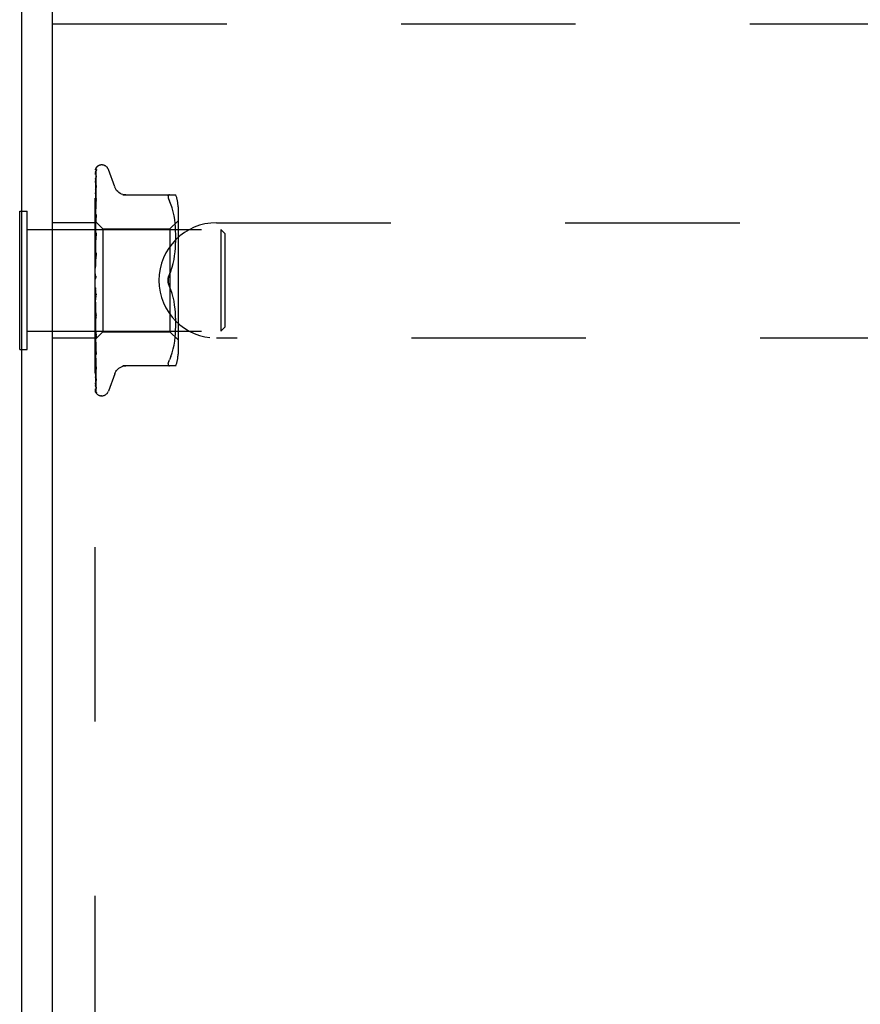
# Model space of a CAD drawing. Header units: inches. Extents: x 0 to 77.3, y 0 to 50.
# Tile 38 of 51: x 55.2 to 57.3, y 41.8 to 44.2. Entities that reach past the tile are written whole.
import ezdxf

# ---------------------------------------------------------------- set-up
doc = ezdxf.new("R2010")
doc.units = ezdxf.units.IN
doc.header["$LTSCALE"] = 4.25
doc.header["$MEASUREMENT"] = 0
doc.linetypes.add('HIDDEN', pattern=[0.2, 0.1, -0.1])
doc.layers.get('0').update_dxf_attribs({"linetype": 'CONTINUOUS'})
doc.layers.add('DEFAULT_2', color=8, linetype='HIDDEN')

msp = doc.modelspace()

# ---------------------------------------------------------------- linework, layer by layer
at = {"color": 3, "linetype": 'Continuous'}
for p, q in [((55.237798, 39.417909), (55.237798, 44.949909)), ((55.312798, 39.354909), (55.312798, 44.949909))]:
    msp.add_line(p, q, dxfattribs=at)
at = {"color": 7, "linetype": 'Continuous'}
for p, q in [((55.232798, 43.436409), (55.232798, 43.773409)), ((55.232798, 43.773409), (55.237798, 43.773409)), ((55.232798, 43.436409), (55.237798, 43.436409))]:
    msp.add_line(p, q, dxfattribs=at)
at = {"layer": 'DEFAULT_2', "color": 8, "linetype": 'HIDDEN'}
for p, q in [((55.312798, 44.229909), (58.562798, 44.229909)), ((55.416798, 39.979909), (55.416798, 44.229909)), ((55.421116, 43.881644), (55.421062, 43.881589)), ((55.433294, 43.886159), (55.432464, 43.886159)), ((55.41844, 43.804672), (55.419441, 43.87195)), ((55.41844, 43.794591), (55.41944, 43.859108)), ((55.464349, 43.832901), (55.448956, 43.875193)), ((55.41844, 43.775457), (55.41944, 43.832471)), ((55.41944, 43.835873), (55.419444, 43.835985)), ((55.41944, 43.832472), (55.419457, 43.832701)), ((55.419444, 43.835985), (55.419459, 43.836129)), ((55.417584, 43.748373), (55.418766, 43.831216)), ((55.484083, 43.813242), (55.613305, 43.813242)), ((55.597887, 43.813242), (55.596624, 43.813056)), ((55.417584, 43.738185), (55.41844, 43.794591)), ((55.419436, 43.804243), (55.418666, 43.797603)), ((55.418765, 43.767245), (55.41944, 43.799938)), ((55.419439, 43.804285), (55.419436, 43.804252)), ((55.601492, 43.790197), (55.597887, 43.798659)), ((55.604557, 43.781337), (55.601482, 43.790227)), ((55.618821, 43.784501), (55.618821, 43.425317)), ((55.237798, 43.773409), (55.250798, 43.773409)), ((55.250798, 43.436409), (55.250798, 43.773409)), ((55.417584, 43.725422), (55.41844, 43.775457)), ((55.418131, 43.73597), (55.418765, 43.767245)), ((55.418764, 43.734433), (55.419439, 43.760337)), ((55.418765, 43.737722), (55.419439, 43.765477)), ((55.419439, 43.765472), (55.419426, 43.765269)), ((55.607066, 43.771979), (55.604543, 43.781385)), ((55.609068, 43.762424), (55.607053, 43.772032)), ((55.61058, 43.752888), (55.609059, 43.762475)), ((55.416798, 43.745409), (55.312798, 43.745409)), ((55.416798, 43.749122), (55.417584, 43.748373)), ((55.417407, 43.744822), (55.416798, 43.738285)), ((55.418226, 43.753309), (55.417407, 43.744822)), ((55.417558, 43.7484), (55.435799, 43.730159)), ((55.417578, 43.748379), (55.417561, 43.748397)), ((55.417584, 43.745726), (55.417561, 43.745854)), ((55.417584, 43.745829), (55.417561, 43.745753)), ((55.417584, 43.737983), (55.417561, 43.738218)), ((55.417584, 43.738184), (55.417561, 43.738018)), ((55.417584, 43.748373), (55.417578, 43.748379)), ((55.417583, 43.688251), (55.418765, 43.737722)), ((55.598821, 43.730159), (55.618821, 43.750159)), ((55.611684, 43.743518), (55.610573, 43.752937)), ((55.612448, 43.734591), (55.611678, 43.743574)), ((55.712798, 43.745409), (58.312798, 43.745409)), ((55.250798, 43.728909), (55.722798, 43.728909)), ((55.416798, 43.730964), (55.417181, 43.728415)), ((55.416798, 43.721069), (55.417181, 43.723332)), ((55.416798, 43.715413), (55.417561, 43.708941)), ((55.417181, 43.728415), (55.417561, 43.725764)), ((55.417181, 43.723332), (55.417561, 43.725473)), ((55.417584, 43.725421), (55.417561, 43.725764)), ((55.417584, 43.725716), (55.417561, 43.725473)), ((55.417581, 43.664587), (55.419438, 43.720828)), ((55.417583, 43.708494), (55.418131, 43.73597)), ((55.41813, 43.709624), (55.418764, 43.734433)), ((55.41942, 43.720549), (55.418222, 43.707558)), ((55.418762, 43.6969), (55.419437, 43.715075)), ((55.419438, 43.720836), (55.41942, 43.720554)), ((55.435799, 43.730159), (55.435799, 43.479659)), ((55.435799, 43.730159), (55.598821, 43.730159)), ((55.598821, 43.730159), (55.598821, 43.479659)), ((55.612932, 43.725941), (55.612443, 43.734673)), ((55.613217, 43.717559), (55.612927, 43.726056)), ((55.613301, 43.709248), (55.613214, 43.717704)), ((55.722798, 43.728909), (55.722798, 43.480909)), ((55.732798, 43.718909), (55.722798, 43.728909)), ((55.732798, 43.718909), (55.732798, 43.490909)), ((55.416798, 43.702783), (55.417561, 43.70857)), ((55.417404, 43.698486), (55.416798, 43.691618)), ((55.416798, 43.695868), (55.417561, 43.688359)), ((55.418222, 43.707558), (55.417404, 43.698486)), ((55.417584, 43.708493), (55.417561, 43.708941)), ((55.417584, 43.70887), (55.417561, 43.70857)), ((55.417583, 43.687803), (55.417561, 43.688359)), ((55.417583, 43.688251), (55.417561, 43.687921)), ((55.417583, 43.687804), (55.41813, 43.709624)), ((55.418128, 43.679454), (55.418762, 43.6969)), ((55.612429, 43.683349), (55.612942, 43.692434)), ((55.612933, 43.692235), (55.613225, 43.701011)), ((55.613221, 43.700822), (55.613301, 43.709418)), ((55.416798, 43.68096), (55.417561, 43.687921)), ((55.416798, 43.673036), (55.417561, 43.66476)), ((55.419417, 43.671695), (55.416798, 43.641835)), ((55.416798, 43.656389), (55.417561, 43.664271)), ((55.417581, 43.664079), (55.417561, 43.66476)), ((55.417582, 43.664587), (55.417561, 43.664271)), ((55.417575, 43.638673), (55.419431, 43.671894)), ((55.417581, 43.66408), (55.418128, 43.679454)), ((55.418752, 43.655908), (55.419426, 43.665691)), ((55.419431, 43.671904), (55.419417, 43.671704)), ((55.609036, 43.655547), (55.610559, 43.665091)), ((55.610537, 43.664938), (55.611664, 43.674432)), ((55.611646, 43.674251), (55.612443, 43.683544)), ((55.416798, 43.647742), (55.417561, 43.638999)), ((55.417572, 43.638094), (55.418118, 43.646461)), ((55.418118, 43.646461), (55.418752, 43.655908)), ((55.604596, 43.636943), (55.607092, 43.64625)), ((55.607072, 43.646166), (55.609057, 43.655667)), ((55.416798, 43.629956), (55.417561, 43.638476)), ((55.416798, 43.620899), (55.417561, 43.612005)), ((55.417575, 43.638673), (55.417561, 43.638476)), ((55.601533, 43.628094), (55.597887, 43.619492)), ((55.416798, 43.602618), (55.417561, 43.611468)), ((55.416798, 43.608437), (55.416992, 43.608813)), ((55.419417, 43.563542), (55.416798, 43.593479)), ((55.417581, 43.610238), (55.417471, 43.610118)), ((55.417657, 43.610323), (55.417581, 43.610238)), ((55.4177, 43.610371), (55.417657, 43.610323)), ((55.417799, 43.610485), (55.417747, 43.610424)), ((55.418337, 43.611188), (55.418347, 43.611204)), ((55.416798, 43.575364), (55.417561, 43.584223)), ((55.418091, 43.580698), (55.417546, 43.585439)), ((55.418723, 43.57541), (55.418091, 43.580698)), ((55.419391, 43.570012), (55.418723, 43.57541)), ((55.601533, 43.581724), (55.597887, 43.590326)), ((55.604611, 43.572828), (55.601525, 43.581745)), ((55.607092, 43.563568), (55.604596, 43.572875)), ((55.416798, 43.566472), (55.417561, 43.558233)), ((55.416798, 43.549177), (55.417561, 43.557725)), ((55.41758, 43.557955), (55.417561, 43.558233)), ((55.418125, 43.546566), (55.417578, 43.558492)), ((55.419436, 43.51302), (55.417579, 43.557955)), ((55.418759, 43.533057), (55.418125, 43.546566)), ((55.609057, 43.554151), (55.607072, 43.563652)), ((55.610559, 43.544727), (55.609036, 43.554271)), ((55.611664, 43.535386), (55.610537, 43.54488)), ((55.417253, 43.537592), (55.416798, 43.542821)), ((55.416798, 43.540854), (55.417561, 43.533398)), ((55.416798, 43.525004), (55.417561, 43.532932)), ((55.418295, 43.525798), (55.417253, 43.537592)), ((55.417583, 43.533068), (55.417561, 43.533398)), ((55.417578, 43.533174), (55.417561, 43.532932)), ((55.417582, 43.533546), (55.417578, 43.533174)), ((55.418129, 43.514864), (55.417582, 43.533546)), ((55.419439, 43.466031), (55.417582, 43.533068)), ((55.419417, 43.513309), (55.418295, 43.525798)), ((55.419434, 43.519012), (55.418759, 43.533057)), ((55.612443, 43.526274), (55.611646, 43.535567)), ((55.612942, 43.517384), (55.612429, 43.526469)), ((55.416798, 43.517551), (55.417561, 43.511148)), ((55.416798, 43.503719), (55.417561, 43.510741)), ((55.416798, 43.497405), (55.417561, 43.492286)), ((55.417584, 43.511242), (55.417561, 43.510741)), ((55.417583, 43.510828), (55.417561, 43.511148)), ((55.41813, 43.486482), (55.417583, 43.511242)), ((55.418131, 43.484911), (55.417583, 43.510829)), ((55.418764, 43.49364), (55.418129, 43.514864)), ((55.419418, 43.513281), (55.419436, 43.513016)), ((55.613225, 43.508807), (55.612933, 43.517583)), ((55.613214, 43.492114), (55.613301, 43.50057)), ((55.613301, 43.5004), (55.613221, 43.508996)), ((55.250798, 43.480909), (55.722798, 43.480909)), ((55.416798, 43.494369), (55.417808, 43.483277)), ((55.416798, 43.486092), (55.417561, 43.491954)), ((55.416798, 43.460658), (55.435799, 43.479659)), ((55.417584, 43.492349), (55.417561, 43.491954)), ((55.417584, 43.492013), (55.417561, 43.492286)), ((55.417584, 43.477538), (55.417561, 43.477249)), ((55.417584, 43.477289), (55.417561, 43.477495)), ((55.418131, 43.462406), (55.417584, 43.492349)), ((55.41844, 43.44388), (55.417584, 43.492012)), ((55.41844, 43.424534), (55.417584, 43.477538)), ((55.417808, 43.483277), (55.418654, 43.47427)), ((55.418765, 43.458312), (55.41813, 43.486482)), ((55.41944, 43.424114), (55.418131, 43.484911)), ((55.418654, 43.47427), (55.419422, 43.466292)), ((55.419438, 43.4715), (55.418764, 43.49364)), ((55.435799, 43.479659), (55.598821, 43.479659)), ((55.598821, 43.479659), (55.618821, 43.459659)), ((55.611678, 43.466244), (55.612448, 43.475227)), ((55.612443, 43.475145), (55.612932, 43.483877)), ((55.612927, 43.483762), (55.613217, 43.492259)), ((55.732798, 43.490909), (55.722798, 43.480909)), ((55.416798, 43.464409), (55.312798, 43.464409)), ((55.416798, 43.4499), (55.417409, 43.443607)), ((55.417584, 43.46734), (55.417561, 43.467158)), ((55.417584, 43.467187), (55.417561, 43.467309)), ((55.417584, 43.462121), (55.417561, 43.462046)), ((55.417584, 43.46207), (55.417561, 43.462097)), ((55.418131, 43.430427), (55.417584, 43.467339)), ((55.418131, 43.429843), (55.417584, 43.467187)), ((55.417839, 43.444143), (55.417584, 43.462121)), ((55.41844, 43.402243), (55.417584, 43.462069)), ((55.418765, 43.428309), (55.418131, 43.462406)), ((55.41944, 43.42888), (55.418765, 43.458312)), ((55.419422, 43.466286), (55.419438, 43.466035)), ((55.609059, 43.447343), (55.61058, 43.45693)), ((55.610573, 43.456881), (55.611684, 43.4663)), ((58.312798, 43.464409), (55.712798, 43.464409)), ((55.237798, 43.436409), (55.250798, 43.436409)), ((55.418766, 43.379819), (55.417839, 43.444025)), ((55.419441, 43.344278), (55.418131, 43.430427)), ((55.41944, 43.388754), (55.41844, 43.44388)), ((55.41944, 43.364108), (55.41844, 43.424534)), ((55.41944, 43.392651), (55.418765, 43.428309)), ((55.41943, 43.424249), (55.419439, 43.424119)), ((55.601482, 43.419591), (55.604557, 43.428481)), ((55.604543, 43.428433), (55.607066, 43.437839)), ((55.607053, 43.437786), (55.609068, 43.447394)), ((55.419441, 43.342503), (55.41844, 43.409015)), ((55.419441, 43.333877), (55.41844, 43.401958)), ((55.594579, 43.402037), (55.594976, 43.403856)), ((55.596624, 43.4084), (55.597887, 43.411159)), ((55.601492, 43.419621), (55.597887, 43.411159)), ((55.419441, 43.333278), (55.418766, 43.379436)), ((55.419445, 43.388664), (55.41944, 43.388759)), ((55.464349, 43.376917), (55.448956, 43.334625)), ((55.613305, 43.396576), (55.484083, 43.396576)), ((55.433294, 43.323659), (55.432464, 43.323659))]:
    msp.add_line(p, q, dxfattribs=at)
for points in [[(55.421243, 43.881816), (55.420418, 43.880972), (55.41955, 43.879845), (55.418846, 43.878696), (55.418251, 43.877515), (55.417725, 43.876282), (55.417254, 43.874972), (55.416798, 43.87345)], [(55.420778, 43.881299), (55.420662, 43.881177), (55.420531, 43.881038), (55.420391, 43.880887), (55.420243, 43.880722), (55.420087, 43.880546), (55.419926, 43.880357), (55.41976, 43.880157), (55.419589, 43.879945), (55.419415, 43.879722), (55.419239, 43.879489), (55.419061, 43.879244), (55.418883, 43.87899), (55.418704, 43.878725), (55.418525, 43.878451), (55.418348, 43.878167), (55.418172, 43.877873), (55.417997, 43.87757), (55.417825, 43.877256), (55.417656, 43.876933), (55.417491, 43.876601), (55.417331, 43.87626), (55.417176, 43.87591), (55.417027, 43.875552), (55.416885, 43.875186), (55.416798, 43.874949)], [(55.418766, 43.831216), (55.419441, 43.877517), (55.419461, 43.877909), (55.419505, 43.878294), (55.419572, 43.878668), (55.419659, 43.879032), (55.419766, 43.879383), (55.419891, 43.87972), (55.42003, 43.880041), (55.420183, 43.880344), (55.420346, 43.880631), (55.420516, 43.880894), (55.420688, 43.881135), (55.420847, 43.881338), (55.420974, 43.881488), (55.421065, 43.881591), (55.421109, 43.881637), (55.421114, 43.881643)], [(55.421062, 43.881589), (55.420953, 43.881477), (55.420778, 43.881299)], [(55.419732, 43.874853), (55.419368, 43.873748), (55.418875, 43.872122), (55.418403, 43.870412), (55.417954, 43.868624), (55.417523, 43.866756), (55.417113, 43.864804), (55.416798, 43.863155)], [(55.419141, 43.872807), (55.418853, 43.872328), (55.418548, 43.871805), (55.418234, 43.871238), (55.417918, 43.870633), (55.417605, 43.869991), (55.417302, 43.869313), (55.417014, 43.868603), (55.416798, 43.86801)], [(55.419516, 43.859836), (55.419184, 43.858155), (55.418728, 43.855735), (55.418287, 43.853259), (55.417862, 43.850734), (55.417451, 43.84816), (55.417057, 43.845542), (55.416798, 43.843712)], [(55.417584, 43.745726), (55.418766, 43.827505), (55.41911, 43.850833), (55.419441, 43.873143)], [(55.417584, 43.737983), (55.418766, 43.814243), (55.41911, 43.835986), (55.41944, 43.856766)], [(55.419535, 43.857569), (55.419547, 43.857614), (55.419566, 43.857678), (55.419538, 43.857607), (55.419444, 43.857396), (55.419287, 43.85707), (55.419078, 43.856656), (55.418549, 43.855628)], [(55.419878, 43.873996), (55.419895, 43.874029), (55.419876, 43.873996), (55.419786, 43.873846), (55.419623, 43.873582), (55.419141, 43.872807)], [(55.41944, 43.873138), (55.419477, 43.873717), (55.419574, 43.874296), (55.419709, 43.874788), (55.419728, 43.874844)], [(55.41944, 43.871949), (55.41946, 43.87236), (55.419535, 43.872903), (55.419644, 43.873366), (55.419761, 43.873721), (55.419852, 43.873939), (55.419878, 43.873996)], [(55.41944, 43.859103), (55.419471, 43.859565), (55.419514, 43.859837)], [(55.41944, 43.856768), (55.419459, 43.857115), (55.419504, 43.857429), (55.419535, 43.857569)], [(55.418549, 43.855628), (55.418251, 43.855038), (55.417944, 43.854407), (55.417635, 43.853741), (55.417331, 43.853041), (55.417041, 43.852312), (55.416798, 43.851637)], [(55.419458, 43.83612), (55.419132, 43.833865), (55.418684, 43.830668), (55.41825, 43.827455), (55.41783, 43.824234), (55.417424, 43.821004), (55.417035, 43.817775), (55.416798, 43.81572)], [(55.419451, 43.832675), (55.419442, 43.832636), (55.419381, 43.832439), (55.419259, 43.832112), (55.419075, 43.831669), (55.418835, 43.831133), (55.418558, 43.830535), (55.418247, 43.829871), (55.417909, 43.829143), (55.417559, 43.828356), (55.417205, 43.82751), (55.416867, 43.826619), (55.416798, 43.826421)], [(55.417584, 43.725716), (55.418766, 43.796349), (55.419109, 43.81655), (55.41944, 43.835878)], [(55.491926, 43.813242), (55.488255, 43.813476), (55.484592, 43.81418), (55.481038, 43.815353), (55.47765, 43.816977), (55.474496, 43.819024), (55.471639, 43.821457), (55.469127, 43.824219), (55.467006, 43.827256), (55.465296, 43.830516), (55.464519, 43.832434)], [(55.594579, 43.810645), (55.594445, 43.809335), (55.594579, 43.807781), (55.594976, 43.805962), (55.595652, 43.803857), (55.596624, 43.801418), (55.597887, 43.798659)], [(55.594579, 43.810645), (55.594976, 43.811715), (55.595652, 43.812528), (55.596624, 43.813056)], [(55.418666, 43.797603), (55.418234, 43.793753), (55.417816, 43.789936), (55.417413, 43.786153), (55.416798, 43.780154)], [(55.417681, 43.795435), (55.417335, 43.794639), (55.416997, 43.793806), (55.416798, 43.793275)], [(55.417583, 43.70887), (55.418765, 43.770028), (55.419109, 43.787534), (55.41944, 43.804289)], [(55.419439, 43.79994), (55.419439, 43.799938), (55.41943, 43.799851), (55.41939, 43.799623), (55.419295, 43.799263), (55.419136, 43.798786), (55.418916, 43.798217), (55.418651, 43.79759), (55.418349, 43.79691), (55.417681, 43.795435)], [(55.419425, 43.765262), (55.419102, 43.762088), (55.418226, 43.753309)], [(55.419438, 43.760338), (55.419412, 43.760016), (55.419329, 43.75955), (55.419172, 43.75897), (55.418943, 43.758306), (55.418652, 43.757578), (55.418319, 43.756818)], [(55.418319, 43.756818), (55.417582, 43.755228), (55.417212, 43.754407), (55.416858, 43.753561), (55.416798, 43.753407)], [(55.416798, 43.74887), (55.41699, 43.748802), (55.417181, 43.7487), (55.417371, 43.748565), (55.417561, 43.748397)], [(55.416798, 43.748), (55.41699, 43.747512), (55.417181, 43.746991), (55.417371, 43.746439), (55.417561, 43.745855)], [(55.416798, 43.747147), (55.417071, 43.746784), (55.417287, 43.746471), (55.417446, 43.746207), (55.417546, 43.745997), (55.417584, 43.745846), (55.417584, 43.745829)], [(55.416798, 43.745884), (55.417071, 43.745734), (55.417287, 43.745642), (55.417446, 43.745609), (55.417546, 43.745633), (55.417584, 43.745726)], [(55.416798, 43.744536), (55.41699, 43.744891), (55.417181, 43.745212), (55.417371, 43.745499), (55.417561, 43.745753)], [(55.416798, 43.741958), (55.41699, 43.741068), (55.417181, 43.740147), (55.417371, 43.739198), (55.417561, 43.738218)], [(55.416798, 43.740032), (55.417071, 43.739579), (55.417287, 43.739172), (55.417446, 43.738805), (55.417546, 43.738487), (55.417584, 43.738226), (55.417584, 43.738184)], [(55.416798, 43.735156), (55.41699, 43.735921), (55.417181, 43.736653), (55.417371, 43.737352), (55.417561, 43.738018)], [(55.416798, 43.737551), (55.417071, 43.737518), (55.417287, 43.737543), (55.417446, 43.737629), (55.417546, 43.737772), (55.417584, 43.737983)], [(55.416798, 43.728033), (55.417071, 43.727508), (55.417287, 43.727019), (55.417446, 43.726563), (55.417546, 43.726149), (55.417584, 43.725787), (55.417584, 43.725716)], [(55.416798, 43.724424), (55.417071, 43.724509), (55.417287, 43.724651), (55.417446, 43.724853), (55.417546, 43.725108), (55.417584, 43.725421)], [(55.419436, 43.715087), (55.419431, 43.714978), (55.41937, 43.714427), (55.419232, 43.713779), (55.419017, 43.713074), (55.418746, 43.712358), (55.418432, 43.711642), (55.418098, 43.710943)], [(55.416798, 43.711584), (55.417071, 43.711005), (55.417287, 43.710454), (55.417446, 43.709924), (55.417546, 43.709428), (55.417584, 43.708979), (55.417584, 43.70887)], [(55.418098, 43.710943), (55.417419, 43.709592), (55.417092, 43.708923), (55.416798, 43.70828)], [(55.416798, 43.706977), (55.417071, 43.707177), (55.417287, 43.707431), (55.417446, 43.707741), (55.417546, 43.7081), (55.417584, 43.708493)], [(55.416798, 43.691279), (55.417071, 43.690668), (55.417287, 43.690074), (55.417446, 43.68949), (55.417546, 43.688931), (55.417584, 43.688409), (55.417583, 43.688251)], [(55.416798, 43.685842), (55.417071, 43.686149), (55.417287, 43.686505), (55.417446, 43.686913), (55.417546, 43.687363), (55.417583, 43.687803)], [(55.416798, 43.667853), (55.417071, 43.667232), (55.417287, 43.666616), (55.417446, 43.665999), (55.417546, 43.665396), (55.417584, 43.664822), (55.417582, 43.664587)], [(55.419428, 43.665731), (55.419417, 43.665585), (55.419329, 43.664948), (55.41917, 43.664282), (55.418949, 43.663619), (55.41869, 43.662994), (55.418406, 43.662405), (55.418111, 43.661858), (55.417814, 43.661342), (55.417225, 43.660348)], [(55.416798, 43.661781), (55.417071, 43.662185), (55.417287, 43.66263), (55.417446, 43.663121), (55.417546, 43.663646), (55.417581, 43.664079)], [(55.417225, 43.660348), (55.416936, 43.65984), (55.416798, 43.659581)], [(55.416798, 43.642152), (55.417071, 43.641542), (55.417287, 43.640927), (55.417446, 43.6403), (55.417546, 43.639675), (55.417584, 43.63907), (55.417575, 43.638673)], [(55.416798, 43.635665), (55.417071, 43.636151), (55.417287, 43.636669), (55.417446, 43.637225), (55.417546, 43.637805), (55.417572, 43.638094)], [(55.417572, 43.638094), (55.417584, 43.638394), (55.417561, 43.638999)], [(55.594449, 43.604909), (55.594506, 43.606818), (55.594683, 43.608739), (55.594982, 43.610675), (55.595391, 43.612586), (55.595905, 43.614441), (55.596504, 43.616223), (55.597162, 43.617905), (55.597887, 43.619492)], [(55.597887, 43.619492), (55.596839, 43.617117), (55.595979, 43.614682), (55.595303, 43.612206), (55.594819, 43.609729), (55.594535, 43.607293), (55.594449, 43.604909)], [(55.597887, 43.619492), (55.601525, 43.628073), (55.604611, 43.63699)], [(55.416798, 43.615105), (55.417071, 43.614529), (55.417287, 43.613937), (55.417446, 43.613321), (55.417546, 43.612698), (55.417584, 43.612082), (55.417561, 43.611468)], [(55.417471, 43.610118), (55.41742, 43.610062), (55.417346, 43.609977), (55.417252, 43.609867), (55.417133, 43.60972), (55.417004, 43.60955), (55.416878, 43.609371), (55.416798, 43.609249)], [(55.416992, 43.608813), (55.417071, 43.608988), (55.417287, 43.609561), (55.417446, 43.610162), (55.417546, 43.610776), (55.417584, 43.611388), (55.417561, 43.612005)], [(55.416992, 43.608813), (55.417193, 43.609225), (55.417425, 43.609672), (55.417661, 43.610098), (55.4179, 43.610504), (55.418143, 43.610894), (55.418337, 43.611188)], [(55.41756, 43.61021), (55.417589, 43.610247), (55.417663, 43.610331), (55.417779, 43.610464), (55.417934, 43.610648), (55.418122, 43.610888), (55.418337, 43.611188)], [(55.417986, 43.610711), (55.417919, 43.610628), (55.417856, 43.610552)], [(55.418348, 43.611204), (55.418296, 43.611127), (55.418211, 43.611008), (55.418132, 43.610899), (55.418056, 43.610801)], [(55.418347, 43.611204), (55.418554, 43.611533), (55.418776, 43.611941), (55.418986, 43.612408), (55.41917, 43.612929), (55.419315, 43.6135), (55.419407, 43.614096), (55.41944, 43.614688), (55.419416, 43.615274)], [(55.594449, 43.604909), (55.594536, 43.602522), (55.59482, 43.600084), (55.595304, 43.597607), (55.59598, 43.595132), (55.59684, 43.592698), (55.597887, 43.590326)], [(55.597887, 43.590326), (55.597307, 43.591582), (55.596764, 43.592907), (55.596253, 43.594303), (55.59579, 43.595756), (55.595386, 43.597254), (55.595047, 43.598785), (55.594783, 43.600341), (55.594594, 43.601894), (55.594482, 43.603416), (55.594449, 43.604909)], [(55.416798, 43.587689), (55.417071, 43.587168), (55.417287, 43.58662), (55.417446, 43.586039), (55.417546, 43.585439)], [(55.416798, 43.581082), (55.417071, 43.581677), (55.417287, 43.582284), (55.417446, 43.582908), (55.417546, 43.583534), (55.417584, 43.584148), (55.417561, 43.584755)], [(55.416798, 43.575336), (55.416893, 43.575178), (55.417138, 43.574794), (55.417385, 43.574428), (55.417641, 43.574055), (55.417905, 43.573662), (55.418174, 43.573241), (55.418446, 43.572775), (55.418716, 43.57225), (55.418965, 43.571668), (55.419182, 43.571025), (55.419338, 43.570358), (55.419401, 43.569926)], [(55.417546, 43.585439), (55.417584, 43.584836), (55.417561, 43.584223)], [(55.416798, 43.560896), (55.417071, 43.560449), (55.417287, 43.559965), (55.417446, 43.559439), (55.417546, 43.558884), (55.417579, 43.558493)], [(55.416798, 43.554588), (55.417071, 43.555206), (55.417287, 43.555824), (55.417446, 43.556449), (55.417546, 43.557066), (55.417584, 43.557658), (55.41758, 43.557955)], [(55.417579, 43.558493), (55.417584, 43.558315), (55.417561, 43.557725)], [(55.416798, 43.535693), (55.417052, 43.535365), (55.417258, 43.534998), (55.417415, 43.534589), (55.417522, 43.534146), (55.417576, 43.533675), (55.417582, 43.533546)], [(55.416798, 43.529912), (55.417071, 43.530531), (55.417287, 43.531139), (55.417446, 43.531742), (55.417546, 43.532326), (55.417584, 43.532876), (55.417583, 43.533068)], [(55.416798, 43.525554), (55.416883, 43.525377), (55.41719, 43.524772), (55.417507, 43.524178), (55.41783, 43.523581), (55.418154, 43.522968), (55.418471, 43.52233), (55.418769, 43.521659), (55.41903, 43.52097), (55.41924, 43.520267), (55.419375, 43.519594), (55.419434, 43.518995)], [(55.416798, 43.512992), (55.417071, 43.512738), (55.417287, 43.512432), (55.417446, 43.51207), (55.417546, 43.511664), (55.417584, 43.511242)], [(55.416798, 43.507948), (55.417072, 43.508549), (55.417288, 43.509125), (55.417446, 43.509677), (55.417545, 43.510201), (55.417583, 43.51069), (55.417583, 43.510828)], [(55.416798, 43.493613), (55.417071, 43.493471), (55.417287, 43.493272), (55.417446, 43.493014), (55.417546, 43.492706), (55.417584, 43.492349)], [(55.416798, 43.489487), (55.417071, 43.490041), (55.417287, 43.490564), (55.417446, 43.491059), (55.417546, 43.491516), (55.417584, 43.491924), (55.417584, 43.492013)], [(55.416798, 43.481145), (55.41699, 43.480185), (55.417181, 43.479257), (55.417371, 43.47836), (55.417561, 43.477495)], [(55.416798, 43.478417), (55.417148, 43.477608), (55.417497, 43.476859)], [(55.416798, 43.478257), (55.417071, 43.478231), (55.417287, 43.478147), (55.417446, 43.478002), (55.417546, 43.477803), (55.417584, 43.477538)], [(55.416798, 43.475198), (55.417071, 43.475689), (55.417287, 43.476139), (55.417446, 43.476553), (55.417546, 43.476921), (55.417584, 43.477234), (55.417584, 43.477289)], [(55.416798, 43.472759), (55.41699, 43.473839), (55.417181, 43.474948), (55.417371, 43.476085), (55.417561, 43.477249)], [(55.417497, 43.476859), (55.418206, 43.475378), (55.418538, 43.474647), (55.418836, 43.473929), (55.419083, 43.473247), (55.419267, 43.472617), (55.419381, 43.472067), (55.419432, 43.471618), (55.419438, 43.471491)], [(55.416798, 43.469358), (55.41699, 43.468796), (55.417181, 43.468267), (55.417371, 43.467771), (55.417561, 43.467309)], [(55.416798, 43.467478), (55.417071, 43.467571), (55.417287, 43.467604), (55.417446, 43.467577), (55.417546, 43.467493), (55.417584, 43.46734)], [(55.416798, 43.465598), (55.417071, 43.466008), (55.417287, 43.466369), (55.417446, 43.466686), (55.417546, 43.466951), (55.417584, 43.467158), (55.417584, 43.467187)], [(55.416798, 43.464202), (55.41699, 43.464894), (55.417181, 43.465618), (55.417371, 43.466372), (55.417561, 43.467158)], [(55.416798, 43.46247), (55.41699, 43.462326), (55.417181, 43.462216), (55.417371, 43.462139), (55.417561, 43.462097)], [(55.416798, 43.461667), (55.417071, 43.461874), (55.417287, 43.462023), (55.417446, 43.462116), (55.417546, 43.462151), (55.417584, 43.462127), (55.417584, 43.462121)], [(55.416798, 43.461032), (55.417071, 43.461346), (55.417287, 43.461607), (55.417446, 43.461815), (55.417546, 43.461968), (55.417584, 43.462061), (55.417584, 43.46207)], [(55.416798, 43.46073), (55.41699, 43.46101), (55.417181, 43.461322), (55.417371, 43.461667), (55.417561, 43.462046)], [(55.41944, 43.36122), (55.418131, 43.442544), (55.417839, 43.461046)], [(55.416798, 43.435723), (55.416973, 43.435268), (55.4173, 43.434478), (55.417637, 43.433714), (55.418298, 43.432264)], [(55.417409, 43.443607), (55.417812, 43.439595), (55.418229, 43.435528), (55.418661, 43.431408), (55.419429, 43.424257)], [(55.418298, 43.432264), (55.418601, 43.431579), (55.418869, 43.430934), (55.419095, 43.430336), (55.419263, 43.429813), (55.419371, 43.429384), (55.419424, 43.42907), (55.419439, 43.428878)], [(55.416798, 43.411007), (55.417029, 43.408845), (55.417417, 43.405347), (55.417822, 43.401825), (55.41824, 43.398291), (55.418673, 43.394745), (55.41912, 43.391193), (55.419445, 43.388674)], [(55.594579, 43.402037), (55.594445, 43.400483), (55.594579, 43.399173), (55.594976, 43.398103), (55.595652, 43.39729), (55.596624, 43.396762), (55.597887, 43.396576)], [(55.596624, 43.4084), (55.595652, 43.405961), (55.594976, 43.403856)], [(55.416798, 43.399048), (55.417036, 43.3984), (55.417391, 43.397523), (55.41775, 43.396697), (55.418096, 43.395932), (55.418424, 43.395217), (55.418725, 43.394552), (55.418985, 43.393951), (55.419195, 43.393422), (55.419339, 43.393005), (55.419377, 43.392878)], [(55.416798, 43.379087), (55.417044, 43.377145), (55.417435, 43.37421), (55.417842, 43.371298), (55.418264, 43.368415), (55.418701, 43.365561), (55.419152, 43.362744), (55.41948, 43.360769)], [(55.419377, 43.392878), (55.419416, 43.392727), (55.419441, 43.3926), (55.41944, 43.392625), (55.419439, 43.392648)], [(55.464519, 43.377384), (55.465296, 43.379302), (55.467006, 43.382562), (55.469127, 43.385599), (55.471639, 43.388361), (55.474496, 43.390794), (55.47765, 43.392841), (55.481038, 43.394465), (55.484592, 43.395638), (55.488255, 43.396342), (55.491926, 43.396576)], [(55.416798, 43.369733), (55.416982, 43.369217), (55.417299, 43.368406), (55.417629, 43.367632), (55.417962, 43.366901), (55.418287, 43.366218), (55.418863, 43.365032)], [(55.416798, 43.355268), (55.417078, 43.353541), (55.417477, 43.351254), (55.417894, 43.349032), (55.418327, 43.346877), (55.418777, 43.344788), (55.419243, 43.342772), (55.419584, 43.341386)], [(55.418863, 43.365032), (55.419095, 43.364546), (55.419278, 43.364144), (55.419406, 43.363841), (55.419447, 43.363735)], [(55.419447, 43.363735), (55.419475, 43.363657), (55.419493, 43.363599), (55.419479, 43.363668), (55.419452, 43.363873), (55.41944, 43.364106)], [(55.419479, 43.360762), (55.419453, 43.360971), (55.41944, 43.361226)], [(55.416798, 43.348844), (55.416886, 43.34859), (55.417143, 43.347911), (55.417415, 43.347257), (55.417696, 43.346632), (55.417983, 43.346035), (55.418271, 43.345468), (55.418552, 43.344935), (55.418823, 43.344438), (55.419297, 43.343587)], [(55.416798, 43.340353), (55.417178, 43.33873), (55.417614, 43.337097), (55.418078, 43.33556), (55.418572, 43.334107), (55.419105, 43.332732), (55.419684, 43.331433), (55.420128, 43.330557)], [(55.416798, 43.337136), (55.416877, 43.336914), (55.417139, 43.33624), (55.417419, 43.335596), (55.417712, 43.334982), (55.418013, 43.334401), (55.418318, 43.333854), (55.418623, 43.333341), (55.418923, 43.332864), (55.419211, 43.332428), (55.419484, 43.332031), (55.419732, 43.331684), (55.420197, 43.331047)], [(55.416798, 43.334696), (55.417167, 43.333727), (55.417564, 43.332855), (55.417632, 43.332719)], [(55.419297, 43.343587), (55.419478, 43.34326), (55.419568, 43.343092)], [(55.419568, 43.343092), (55.419605, 43.343021), (55.419676, 43.342879), (55.419689, 43.342851), (55.419653, 43.342948), (55.419582, 43.343183), (55.419505, 43.343545), (55.41945, 43.344016), (55.41944, 43.344279)], [(55.419584, 43.341382), (55.419536, 43.34159), (55.419464, 43.342072), (55.41944, 43.342508)], [(55.420197, 43.331047), (55.420223, 43.331012), (55.420263, 43.330955), (55.420235, 43.330999), (55.420145, 43.331151), (55.420003, 43.331424), (55.419838, 43.331805), (55.419676, 43.332285), (55.419544, 43.332839), (55.419462, 43.33344), (55.41944, 43.333879)], [(55.420131, 43.330551), (55.419968, 43.330883), (55.419762, 43.331405), (55.419593, 43.331999), (55.419482, 43.332641), (55.41944, 43.333282)]]:
    msp.add_lwpolyline(points, dxfattribs=at)
for centre, radius, start, end in [((55.432464, 43.869492), 0.016667, 90, 132.235341), ((55.433294, 43.869492), 0.016667, 20, 90), ((55.541244, 43.784501), 0.077578, 0, 22.076065), ((55.712798, 43.604909), 0.1405, 90, 270), ((55.541244, 43.425317), 0.077578, 337.923935, 360), ((55.432464, 43.340326), 0.016667, 207.148769, 270), ((55.433294, 43.340326), 0.016667, 270, 340)]:
    msp.add_arc(centre, radius, start, end, dxfattribs=at)

doc.saveas('drawing.dxf')
